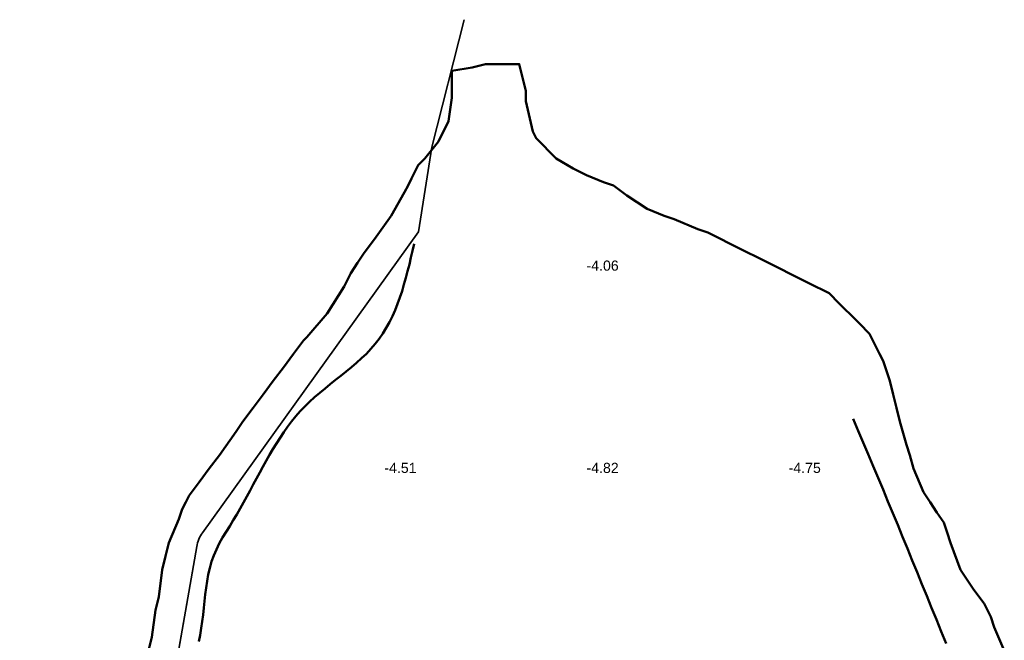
# Model space of a CAD drawing. Header units: metres. Extents: x 239209 to 240490, y 582227 to 583974.
# Tile 41 of 42: x 240026 to 240172, y 583572 to 583664. Entities that reach past the tile are written whole.
import ezdxf

# ---------------------------------------------------------------- set-up
doc = ezdxf.new("R2010")
doc.units = ezdxf.units.M
for name, color, linetype, lineweight in [('05 DO Groen - gw bodem', 143, 'Continuous', 35), ('B-WE-GW-WATERGANG_BODEM-G', 90, 'Continuous', 18), ('B-WE-SURFACE-GRENS-G', 150, 'Continuous', 18), ('TM-SURFACE-TIN-LABELPeiling axel', 7, 'Continuous', 18)]:
    doc.layers.add(name, color=color, linetype=linetype, lineweight=lineweight)
doc.styles.get("Standard").update_dxf_attribs({"font": 'arial.ttf'})

# ---------------------------------------------------------------- blocks, each defined once
blk = doc.blocks.new('*U528')
at = {"layer": 'TM-SURFACE-TIN-LABELPeiling axel', "color": 7, "linetype": 'Continuous', "lineweight": 18, "insert": (240079.99, 583597.09, -4.51), "char_height": 1.5, "attachment_point": 4}
blk.add_mtext('{\\fArial|b0|i0|c0|p34;-4.51}', dxfattribs=at)
blk = doc.blocks.new('*U553')
at = {"layer": 'TM-SURFACE-TIN-LABELPeiling axel', "color": 7, "linetype": 'Continuous', "lineweight": 18, "insert": (240109.99, 583597.09, -4.82), "char_height": 1.5, "attachment_point": 4}
blk.add_mtext('{\\fArial|b0|i0|c0|p34;-4.82}', dxfattribs=at)
blk = doc.blocks.new('*U554')
at = {"layer": 'TM-SURFACE-TIN-LABELPeiling axel', "color": 7, "linetype": 'Continuous', "lineweight": 18, "insert": (240109.99, 583627.09, -4.06), "char_height": 1.5, "attachment_point": 4}
blk.add_mtext('{\\fArial|b0|i0|c0|p34;-4.06}', dxfattribs=at)
blk = doc.blocks.new('*U583')
at = {"layer": 'TM-SURFACE-TIN-LABELPeiling axel', "color": 7, "linetype": 'Continuous', "lineweight": 18, "insert": (240139.99, 583597.09, -4.75), "char_height": 1.5, "attachment_point": 4}
blk.add_mtext('{\\fArial|b0|i0|c0|p34;-4.75}', dxfattribs=at)

msp = doc.modelspace()

# ---------------------------------------------------------------- linework, layer by layer
at = {"layer": '05 DO Groen - gw bodem', "flags": 128}
msp.add_lwpolyline([(240085.06, 583632.12), (240087.01, 583644.65), (240091.83, 583663.57)], dxfattribs=at)
msp.add_lwpolyline([(240085.06, 583632.12), (240087.01, 583644.65), (240091.83, 583663.57)], dxfattribs=at)
for points in [[(240085.06, 583632.12), (240053, 583587.49, 0.112903), (240052.14, 583585.43), (240043.51, 583536.1, -0.402519), (240024.51, 583522.18), (239877.92, 583541.79, 0.352259), (239867.95, 583535.76), (239849.73, 583485.55)], [(240085.06, 583632.12), (240053, 583587.49, 0.112903), (240052.14, 583585.43), (240043.91, 583538.35)], [(240085.06, 583632.12), (240053, 583587.49, 0.112903), (240052.14, 583585.43), (240043.91, 583538.35)]]:
    msp.add_lwpolyline(points, format="xyb", dxfattribs=at)
at = {"layer": 'B-WE-GW-WATERGANG_BODEM-G', "lineweight": 50}
for points in [[(240084.41, 583630.31, -4.44), (240084.17, 583629.3, -4.52), (240083.94, 583628.28, -4.58), (240083.7, 583627.27, -4.66), (240083.44, 583626.27, -4.71), (240083.18, 583625.27, -4.71), (240082.9, 583624.29, -4.72), (240082.61, 583623.32, -4.78), (240082.29, 583622.36, -4.85), (240081.95, 583621.42, -4.89), (240081.58, 583620.5, -4.91), (240081.18, 583619.6, -4.93), (240080.75, 583618.72, -4.93), (240080.28, 583617.87, -4.93), (240079.78, 583617.04, -5.01), (240079.23, 583616.25, -5.11), (240078.63, 583615.48, -5.18), (240078, 583614.75, -5.2), (240077.32, 583614.04, -5.19), (240076.61, 583613.36, -5.12), (240075.87, 583612.7, -5.09), (240075.11, 583612.04, -5.06), (240074.34, 583611.41, -5), (240073.55, 583610.77, -4.96), (240072.76, 583610.14, -4.94), (240071.96, 583609.51, -4.81), (240071.18, 583608.88, -4.68), (240070.4, 583608.23, -4.56), (240069.63, 583607.58, -4.47), (240068.89, 583606.9, -4.35), (240068.18, 583606.21, -4.2), (240067.49, 583605.49, -4.14), (240066.84, 583604.75, -4.25), (240066.22, 583603.98, -4.26), (240065.62, 583603.2, -4.23), (240065.05, 583602.39, -4.25), (240064.5, 583601.57, -4.17), (240063.96, 583600.74, -4.17), (240063.45, 583599.89, -4.11), (240062.94, 583599.03, -4.22), (240062.45, 583598.16, -4.16), (240061.96, 583597.28, -4.13), (240061.49, 583596.4, -4.14), (240061.01, 583595.51, -4.14), (240060.54, 583594.62, -4.19), (240060.06, 583593.73, -4.3), (240059.58, 583592.84, -4.37), (240059.09, 583591.95, -4.38), (240058.6, 583591.07, -4.42), (240058.09, 583590.2, -4.43), (240057.57, 583589.33, -4.45), (240057.03, 583588.48, -4.48), (240056.5, 583587.62, -4.52), (240055.98, 583586.77, -4.54), (240055.49, 583585.9, -4.51), (240055.05, 583585.02, -4.53), (240054.66, 583584.12, -4.5), (240054.34, 583583.2, -4.49), (240054.07, 583582.25, -4.48), (240053.85, 583581.29, -4.48), (240053.67, 583580.32, -4.46), (240053.53, 583579.33, -4.43), (240053.4, 583578.33, -4.45), (240053.29, 583577.33, -4.47), (240053.19, 583576.32, -4.5), (240053.08, 583575.31, -4.52), (240052.96, 583574.31, -4.48), (240052.82, 583573.31, -4.48), (240052.65, 583572.31, -4.46), (240052.44, 583571.33, -4.48)], [(240163.35, 583571.07, -4.55), (240162.63, 583572.83, -4.56), (240161.92, 583574.59, -4.54), (240161.2, 583576.35, -4.5), (240160.48, 583578.1, -4.46), (240159.77, 583579.86, -4.49), (240159.05, 583581.62, -4.43), (240158.34, 583583.37, -4.37), (240157.62, 583585.12, -4.29), (240156.9, 583586.88, -4.26), (240156.18, 583588.63, -4.2), (240155.45, 583590.38, -4.16), (240154.73, 583592.13, -3.95), (240154, 583593.88, -3.75), (240153.26, 583595.63, -3.76), (240152.53, 583597.38, -3.87), (240151.79, 583599.13, -3.98), (240151.05, 583600.87, -4.42), (240150.31, 583602.62, -4.7), (240149.57, 583604.36, -4.58)]]:
    msp.add_polyline3d(points, dxfattribs=at)
at = {"layer": 'B-WE-SURFACE-GRENS-G', "linetype": 'ByBlock', "lineweight": 50}
msp.add_polyline3d([(240045, 583570, -2.92), (240045.5, 583572, -2.95), (240046, 583576, -2.96), (240046.5, 583578, -2.98), (240047, 583582, -3), (240047.5, 583584, -3), (240048, 583586, -3), (240049.5, 583589.5, -2.94), (240050, 583591, -2.9), (240050.5, 583592, -2.91), (240051, 583593, -2.91), (240052.5, 583595, -2.92), (240054, 583597, -2.92), (240055.5, 583599, -2.93), (240058, 583602.5, -2.9), (240059, 583604, -2.85), (240060.5, 583606, -2.9), (240062, 583608, -2.94), (240063.5, 583610, -2.91), (240065, 583612, -2.88), (240066.5, 583614, -2.89), (240068, 583616, -2.9), (240068.5, 583616.5, -2.93), (240071.5, 583620, -3.02), (240074, 583624, -3.03), (240074.5, 583625, -2.99), (240075, 583626, -2.95), (240076, 583627.5, -2.88), (240077, 583629, -2.8), (240078.5, 583631, -2.89), (240081, 583634.5, -3.06), (240083, 583638, -3.25), (240083.5, 583639, -3.31), (240084, 583640, -3.37), (240084.5, 583641, -3.5), (240085, 583642, -3.64), (240085.5, 583642.5, -3.71), (240086, 583643, -3.78), (240088, 583645.5, -4.08), (240089.5, 583648.5, -4.28), (240090, 583652, -4.38), (240090, 583652.5, -4.4), (240090, 583653, -4.41), (240090, 583653.5, -4.42), (240090, 583654, -4.43), (240090, 583654.5, -4.42), (240090, 583655, -4.4), (240090, 583655.5, -4.38), (240090, 583656, -4.35), (240093, 583656.5, -4.38), (240095, 583657, -4.38), (240095.5, 583657, -4.38), (240096, 583657, -4.37), (240096.5, 583657, -4.37), (240097, 583657, -4.36), (240097.5, 583657, -4.36), (240098, 583657, -4.35), (240098.5, 583657, -4.34), (240099, 583657, -4.34), (240099.5, 583657, -4.26), (240100, 583657, -4.19), (240100.5, 583655, -4.21), (240101, 583653, -4.24), (240101, 583652.5, -4.23), (240101, 583652, -4.22), (240101, 583651.5, -4.24), (240102, 583647, -4.11), (240102.5, 583646, -4.05), (240105.5, 583643, -4.01), (240108, 583641.5, -4.03), (240109, 583641, -4.01), (240110, 583640.5, -4.05), (240112.5, 583639.5, -4.06), (240114, 583639, -4.02), (240116, 583637.5, -4.05), (240119, 583635.5, -4.07), (240121.5, 583634.5, -4.03), (240123, 583634, -4.01), (240126.5, 583632.5, -4.04), (240128, 583632, -4), (240129, 583631.5, -4), (240130, 583631, -4), (240131, 583630.5, -4.04), (240132, 583630, -4.07), (240133, 583629.5, -4.06), (240134, 583629, -4.05), (240135, 583628.5, -4.08), (240136, 583628, -4.12), (240137, 583627.5, -4.13), (240138, 583627, -4.14), (240139, 583626.5, -4.14), (240140, 583626, -4.14), (240141, 583625.5, -4.15), (240142, 583625, -4.16), (240143, 583624.5, -4.16), (240144, 583624, -4.15), (240145, 583623.5, -4.13), (240146, 583623, -4.11), (240146.5, 583622.5, -4.09), (240147, 583622, -4.07), (240147.5, 583621.5, -4.05), (240148, 583621, -4.04), (240148.5, 583620.5, -3.94), (240149, 583620, -3.83), (240149.5, 583619.5, -3.73), (240150, 583619, -3.63), (240150.5, 583618.5, -3.42), (240151, 583618, -3.2), (240151.5, 583617.5, -3.21), (240152, 583617, -3.21), (240152.5, 583616, -3.33), (240153, 583615, -3.44), (240153.5, 583614, -3.33), (240154, 583613, -3.21), (240154.5, 583611.5, -3.17), (240155, 583610, -3.13), (240155.5, 583608, -3.13), (240156, 583606, -3.14), (240156.5, 583604, -3.09), (240157.5, 583600.5, -3.04), (240158, 583599, -3.03), (240158.5, 583597, -3.01), (240160, 583593.5, -3), (240161, 583592, -3.01), (240162, 583590.5, -3.02), (240163, 583589, -3.03), (240163.5, 583587.5, -3.04), (240164, 583586, -3.05), (240165.5, 583582, -2.99), (240167.5, 583579, -2.97), (240169, 583577, -2.94), (240169.5, 583576, -2.92), (240170, 583575, -2.9), (240170.5, 583573.5, -2.91), (240172, 583570, -2.9)], dxfattribs=at)

# ---------------------------------------------------------------- block references
at = {"layer": 'TM-SURFACE-TIN-LABELPeiling axel', "color": 7, "linetype": 'Continuous', "lineweight": 18}
for name in ['*U554', '*U528', '*U553', '*U583']:
    msp.add_blockref(name, (0, 0), dxfattribs=at)

doc.saveas('drawing.dxf')
